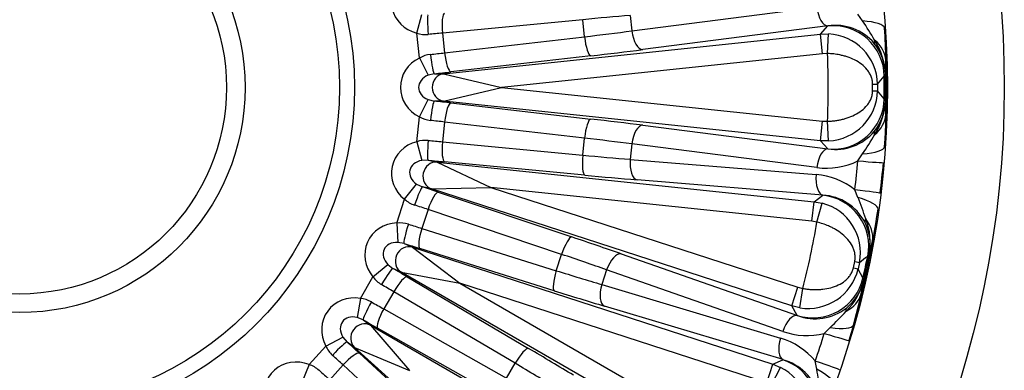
# Model space of a CAD drawing. Header units: millimetres. Extents: x 0 to 2285, y 0 to 1615.
# Tile 17 of 20: x 1617 to 1867, y 1010 to 1099. Entities that reach past the tile are written whole.
import ezdxf

# ---------------------------------------------------------------- set-up
doc = ezdxf.new("R2010")
doc.units = ezdxf.units.MM
doc.header["$LTSCALE"] = 7.692308
doc.layers.add('CAP500B', color=7, linetype='Continuous')
doc.layers.add('Default', color=7, linetype='Continuous')

# ---------------------------------------------------------------- blocks, each defined once
blk = doc.blocks.new('SE2')
at = {"layer": 'CAP500B', "color": 7, "linetype": 'Continuous'}
for p, q in [((1772.11, 1096.59), (1819.09, 1102.6)), ((1717.54, 1096.02), (1718.77, 1100.78)), ((1771.7, 1100.5), (1772.11, 1096.59)), ((1830.71, 1099.14), (1829.52, 1100.89)), ((1759.66, 1099.45), (1724.04, 1096.05)), ((1760.11, 1095.12), (1759.66, 1099.45)), ((1821.89, 1097.87), (1774.91, 1091.86)), ((1820.02, 1095.77), (1821.87, 1097.85)), ((1821.87, 1097.85), (1821.89, 1097.87)), ((1718.2, 1089.72), (1717.54, 1096.02)), ((1724.04, 1096.05), (1724.57, 1091.03)), ((1724.32, 1085.71), (1820.02, 1095.77)), ((1724.57, 1091.03), (1760.11, 1095.12)), ((1820.02, 1095.77), (1822.1, 1095.82)), ((1820.54, 1090.8), (1820.02, 1095.77)), ((1821.82, 1090.83), (1822.1, 1095.82)), ((1761.71, 1090.26), (1726.16, 1086.18)), ((1820.54, 1090.8), (1739.02, 1082.23)), ((1821.82, 1090.83), (1820.54, 1090.8)), ((1718.2, 1089.72), (1720.39, 1085.31)), ((1721.99, 1085.71), (1720.39, 1085.31)), ((1721.99, 1085.71), (1724.32, 1085.71)), ((1724.32, 1085.71), (1739.02, 1082.23)), ((1836.51, 1085.53), (1836.21, 1085.1)), ((1836.54, 1085.58), (1836.51, 1085.53)), ((1833.27, 1083.06), (1834.51, 1083.07)), ((1833.27, 1081.4), (1833.27, 1083.06)), ((1834.51, 1083.07), (1834.51, 1081.4)), ((1724.32, 1078.76), (1739.02, 1082.23)), ((1739.02, 1082.23), (1820.54, 1073.67)), ((1833.27, 1081.4), (1834.51, 1081.4)), ((1718.2, 1074.75), (1720.39, 1079.15)), ((1720.39, 1079.15), (1721.99, 1078.76)), ((1724.32, 1078.76), (1721.99, 1078.76)), ((1820.02, 1068.7), (1724.32, 1078.76)), ((1726.16, 1078.29), (1761.71, 1074.21)), ((1836.21, 1079.37), (1836.51, 1078.94)), ((1836.51, 1078.94), (1836.54, 1078.89)), ((1717.54, 1068.45), (1718.2, 1074.75)), ((1724.57, 1073.43), (1724.04, 1068.42)), ((1760.11, 1069.35), (1724.57, 1073.43)), ((1774.91, 1072.61), (1821.89, 1066.6)), ((1820.02, 1068.7), (1820.54, 1073.67)), ((1820.54, 1073.67), (1821.82, 1073.63)), ((1822.1, 1068.65), (1821.82, 1073.63)), ((1717.54, 1068.45), (1718.77, 1063.69)), ((1724.04, 1068.42), (1759.66, 1065.02)), ((1759.66, 1065.02), (1760.11, 1069.35)), ((1772.11, 1067.88), (1771.7, 1063.96)), ((1819.09, 1061.87), (1772.11, 1067.88)), ((1821.87, 1066.62), (1820.02, 1068.7)), ((1822.1, 1068.65), (1820.02, 1068.7)), ((1821.89, 1066.6), (1821.87, 1066.62)), ((1829.52, 1063.58), (1830.71, 1065.33)), ((1720.41, 1063.75), (1718.77, 1063.69)), ((1720.41, 1063.75), (1722.69, 1063.26)), ((1722.69, 1063.26), (1818.39, 1053.2)), ((1722.69, 1063.26), (1736.35, 1056.8)), ((1760.21, 1059.94), (1724.59, 1063.33)), ((1771.7, 1063.96), (1818.9, 1060.07)), ((1714.43, 1053.81), (1717.48, 1057.66)), ((1717.48, 1057.66), (1718.96, 1056.94)), ((1820.66, 1054.86), (1773.45, 1058.76)), ((1721.25, 1056.46), (1718.96, 1056.94)), ((1721.25, 1056.46), (1736.35, 1056.8)), ((1812.76, 1026.72), (1721.25, 1056.46)), ((1722.95, 1055.62), (1756.87, 1044.23)), ((1817.86, 1048.23), (1736.35, 1056.8)), ((1736.35, 1056.8), (1814.3, 1031.47)), ((1829.55, 1054.27), (1828.74, 1056.24)), ((1712.47, 1047.78), (1714.43, 1053.81)), ((1817.86, 1048.23), (1818.39, 1053.2)), ((1818.39, 1053.2), (1820.63, 1054.85)), ((1818.39, 1053.2), (1820.43, 1052.82)), ((1819.12, 1048), (1820.43, 1052.82)), ((1820.63, 1054.85), (1820.66, 1054.86)), ((1720.38, 1051.2), (1718.82, 1046.4)), ((1754.3, 1039.81), (1720.38, 1051.2)), ((1712.47, 1047.78), (1712.68, 1042.87)), ((1819.12, 1048), (1817.86, 1048.23)), ((1718.82, 1046.4), (1752.95, 1035.67)), ((1714.3, 1042.59), (1712.68, 1042.87)), ((1714.3, 1042.59), (1716.43, 1041.64)), ((1716.43, 1041.64), (1807.94, 1011.9)), ((1716.43, 1041.64), (1728.45, 1032.48)), ((1752.43, 1030.59), (1718.3, 1041.32)), ((1752.95, 1035.67), (1754.3, 1039.81)), ((1769.45, 1039.92), (1814.16, 1024.28)), ((1828.37, 1036.4), (1828.71, 1038.02)), ((1828.71, 1038.02), (1829.92, 1037.76)), ((1829.92, 1037.76), (1829.58, 1036.13)), ((1832.39, 1039.75), (1832.01, 1039.4)), ((1832.43, 1039.8), (1832.39, 1039.75)), ((1706.38, 1034.11), (1710.17, 1037.24)), ((1710.17, 1037.24), (1711.47, 1036.23)), ((1713.6, 1035.28), (1711.47, 1036.23)), ((1796.93, 987.17), (1713.6, 1035.28)), ((1713.6, 1035.28), (1728.45, 1032.48)), ((1765.73, 1035.88), (1764.52, 1032.14)), ((1810.44, 1020.24), (1765.73, 1035.88)), ((1828.37, 1036.4), (1829.58, 1036.13)), ((1703.21, 1028.63), (1706.38, 1034.11)), ((1715.09, 1034.11), (1745.9, 1015.92)), ((1830.82, 1033.79), (1831.02, 1033.31)), ((1831.02, 1033.31), (1831.04, 1033.26)), ((1711.66, 1030.32), (1709.14, 1025.95)), ((1742.47, 1012.13), (1711.66, 1030.32)), ((1806.4, 1007.15), (1728.45, 1032.48)), ((1728.45, 1032.48), (1799.43, 991.5)), ((1764.52, 1032.14), (1809.88, 1018.51)), ((1812.76, 1026.72), (1814.3, 1031.47)), ((1814.3, 1031.47), (1815.55, 1031.18)), ((1814.78, 1026.24), (1815.55, 1031.18)), ((1703.21, 1028.63), (1702.4, 1023.78)), ((1709.14, 1025.95), (1740.29, 1008.36)), ((1810.51, 1013.06), (1765.15, 1026.68)), ((1814.14, 1024.31), (1812.76, 1026.72)), ((1814.78, 1026.24), (1812.76, 1026.72)), ((1703.92, 1023.16), (1702.4, 1023.78)), ((1703.92, 1023.16), (1705.81, 1021.79)), ((1814.16, 1024.28), (1814.14, 1024.31)), ((1705.81, 1021.79), (1789.14, 973.68)), ((1705.81, 1021.79), (1715.66, 1010.33)), ((1738.73, 1003.5), (1707.57, 1021.09)), ((1820.99, 1019.74), (1822.52, 1021.2)), ((1828.38, 1021.85), (1827.24, 1017.93)), ((1694.42, 1016.52), (1698.78, 1018.79)), ((1698.78, 1018.79), (1699.83, 1017.53)), ((1701.72, 1016.16), (1699.83, 1017.53)), ((1690.18, 1011.81), (1694.42, 1016.52)), ((1773.23, 951.78), (1701.72, 1016.16)), ((1701.72, 1016.16), (1715.66, 1010.33)), ((1702.94, 1014.7), (1729.29, 990.51)), ((1807.94, 1011.9), (1810.48, 1013.05)), ((1810.48, 1013.05), (1810.51, 1013.06)), ((1819.08, 1010.63), (1818.7, 1012.72)), ((1690.18, 1011.81), (1688.37, 1007.24)), ((1698.79, 1011.71), (1695.42, 1007.96)), ((1725.15, 987.52), (1698.79, 1011.71)), ((1740.29, 1008.36), (1742.47, 1012.13)), ((1806.4, 1007.15), (1807.94, 1011.9)), ((1807.58, 1006.66), (1809.86, 1011.1)), ((1807.94, 1011.9), (1809.86, 1011.1))]:
    blk.add_line(p, q, dxfattribs=at)
for radius in [250, 220.3, 85, 81.22, 57.21, 52.49]:
    blk.add_circle((1616.7, 1082.23), radius, dxfattribs=at)
for centre, radius, start, end in [((1823.8, 1085.1), 12.91, 40.1635, 98.5276), ((1758.47, 1050.55), 87.06, 30.1274, 33.9218), ((1719.76, 1102.95), 7.28, 252.2412, 275.4657), ((1821.52, 1082.84), 12.99, 0.9878, 87.4682), ((1616.7, 1082.23), 220.13, 356.0788, 3.9212), ((1689.24, 1087.83), 147.38, 0.5082, 3.6794), ((1824.02, 1085.45), 12.52, 0.5752, 39.5556), ((1818.98, 1084.75), 17.58, 2.7143, 32.7363), ((1721.82, 1083.39), 7.28, 96.5356, 119.7575), ((1616.7, 1082.23), 205.3, 357.5995, 2.4005), ((1791.09, 1088.27), 45.53, 356.6066, 1.0866), ((1374.16, 1471.33), 602.22, 319.85562, 320.10797), ((1616.7, 1082.23), 219.53, 359.2523, 0.7477), ((1616.7, 1082.23), 219.84, 359.1416, 0.8584), ((1821.51, 1081.64), 13, 272.6016, 358.9424), ((1373.62, 692.69), 602.92, 39.89218, 40.14424), ((1824.02, 1079.01), 12.52, 320.4444, 359.4248), ((1818.98, 1079.72), 17.58, 327.2637, 357.2857), ((1791.09, 1076.19), 45.53, 358.9134, 3.3934), ((1721.82, 1081.07), 7.28, 240.2412, 263.4657), ((1823.8, 1079.4), 12.94, 261.5283, 319.7806), ((1758.48, 1113.91), 87.05, 326.078, 329.8727), ((1719.76, 1061.51), 7.28, 84.5356, 107.7575), ((1821.48, 1079.97), 18.26, 262.4852, 296.1067), ((1624.84, 1081.38), 205.45, 352.9705, 355.0295), ((1619.45, 1081.94), 217.37, 352.9709, 355.0291), ((1817.48, 1041.87), 18.26, 51.8933, 85.5149), ((1719.28, 1059.24), 7.28, 228.2412, 251.4657), ((1817.17, 1040.24), 12.99, 348.9878, 75.4682), ((1819.87, 1041.97), 12.91, 28.1635, 86.5276), ((1748.79, 1021.77), 87.06, 18.1274, 21.9218), ((1616.7, 1082.23), 220.13, 344.0788, 351.9212), ((1713.2, 1040.54), 7.28, 72.5356, 95.7575), ((1616.7, 1082.23), 205.3, 345.5995, 350.4005), ((1820.16, 1042.28), 12.52, 348.5752, 27.5556), ((1815.09, 1042.63), 17.58, 350.7143, 20.7363), ((1788.53, 1051.88), 45.53, 344.6066, 349.0866), ((1460.36, 1513.25), 602.22, 307.85562, 308.10797), ((1616.7, 1082.23), 219.53, 347.2523, 348.7477), ((1616.7, 1082.23), 219.84, 347.1416, 348.8584), ((1816.91, 1039.07), 13, 260.6016, 346.9424), ((1297.94, 751.74), 602.92, 27.89218, 28.14424), ((1712.26, 1038.42), 7.28, 216.2412, 239.4657), ((1814.04, 1037.72), 17.58, 315.2637, 345.2857), ((1818.82, 1035.98), 12.52, 308.4444, 347.4248), ((1786.02, 1040.07), 45.53, 346.9134, 351.3934), ((1702.42, 1021.38), 7.28, 60.5356, 83.7575), ((1685.15, 1062.02), 148.76, 344.3354, 347.477), ((1818.68, 1036.4), 12.94, 249.5283, 307.7806), ((1761.96, 1083.74), 87.05, 314.078, 317.8727), ((1816.54, 1037.45), 18.26, 250.4852, 284.1067), ((1804.7, 1001.01), 18.26, 39.8933, 73.5149), ((1624.49, 1079.7), 205.45, 340.9705, 343.0295), ((1701.06, 1019.51), 7.28, 204.2412, 227.4657), ((1807.06, 1000.61), 12.91, 16.1635, 74.5276), ((1687.9, 1004.89), 7.28, 48.5356, 71.7575), ((1804.06, 999.48), 12.99, 336.9878, 63.4682), ((1733.33, 995.63), 87.06, 6.1274, 9.9218)]:
    blk.add_arc(centre, radius, start, end, dxfattribs=at)
for centre, major_axis, ratio, start_param, end_param in [((1720.26, 1104.25), (9.01, 1.92), 0.92274, 2.065171, 4.218014), ((1821.37, 1102.83), (-0.63, 4.96), 0.457257, 1.560529, 3.092526), ((1720.93, 1095.75), (0.5, -4.97), 0.095547, 3.185427, 4.712789), ((1725.11, 1096.16), (0.47, -4.98), 0.215551, 3.186277, 4.714466), ((1749.18, 1095.99), (49.73, 5.23), 0.048027, 1.095786, 1.35353), ((1823.23, 1084.93), (9.72, -8.64), 0.997908, 0.740606, 2.400987), ((1824.35, 1096.47), (11.98, 0.75), 0.225152, 0.02687, 0.996422), ((1717.76, 1093.89), (29.84, 3.14), 0.050938, 1.35353, 1.475102), ((1749.15, 1096.32), (49.73, 5.23), 0.048027, -1.35353, -1.095786), ((1761.18, 1095.23), (-0.57, 4.97), 0.215551, 1.568719, 3.096908), ((1774.39, 1096.83), (-0.63, 4.96), 0.457257, 1.560529, 3.092526), ((1837.58, 1096.54), (-3.87, -3.17), 0.272046, 5.787165, 6.232339), ((1823.52, 1085.33), (11.4, -6.24), 0.998593, 0.51631, 1.17412), ((1824.62, 1088.76), (12, 0.07), 0.703479, 0.03684, 0.700227), ((1717.98, 1091.84), (29.84, 3.14), 0.050938, -1.475102, -1.35353), ((1721.46, 1090.68), (-0.54, 4.97), 0.095547, 1.570396, 3.097759), ((1725.64, 1091.15), (-0.57, 4.97), 0.215551, 1.568719, 3.096908), ((1749.67, 1091.35), (54.7, 5.75), 0.043661, -1.35353, -1.095786), ((1722.57, 1082.23), (9.21, 0), 0.92274, 2.065171, 4.218014), ((1722.57, 1082.23), (4.6, 0), 0.761201, 2.065171, 4.218014), ((1724.69, 1082.23), (0, -3.5), 0.92274, 3.255008, 6.16977), ((1718.5, 1086.87), (34.81, 3.66), 0.043661, -1.475102, -1.35353), ((1721.46, 1073.79), (-0.54, -4.97), 0.095547, 3.185427, 4.712789), ((1718.5, 1077.59), (34.81, -3.66), 0.043661, 1.35353, 1.475102), ((1725.64, 1073.32), (-0.57, -4.97), 0.215551, 3.186277, 4.714466), ((1823.23, 1079.54), (-9.72, -8.64), 0.997908, 0.740606, 2.400987), ((1823.52, 1079.13), (11.4, 6.24), 0.998593, 5.109066, 5.766875), ((1824.62, 1075.71), (12, -0.07), 0.703479, 5.582958, 6.246345), ((1717.98, 1072.63), (29.84, -3.14), 0.050938, 1.35353, 1.475102), ((1761.18, 1069.24), (-0.57, -4.97), 0.215551, 3.186277, 4.714466), ((1749.67, 1073.11), (54.7, -5.75), 0.043661, 1.095786, 1.35353), ((1774.39, 1067.64), (-0.63, -4.96), 0.457257, 3.19066, 4.722656), ((1837.58, 1067.93), (-3.87, 3.17), 0.272046, 0.050846, 0.49602), ((1720.26, 1060.22), (9.01, -1.92), 0.92274, 2.065171, 4.218014), ((1720.93, 1068.71), (0.5, 4.97), 0.095547, 1.570396, 3.097759), ((1717.76, 1070.58), (29.84, -3.14), 0.050938, -1.475102, -1.35353), ((1725.11, 1068.3), (0.47, 4.98), 0.215551, 1.568719, 3.096908), ((1749.15, 1068.14), (49.73, -5.23), 0.048027, 1.095786, 1.35353), ((1760.73, 1064.91), (0.47, 4.98), 0.215551, 1.568719, 3.096908), ((1749.18, 1068.48), (49.73, -5.23), 0.048027, -1.35353, -1.095786), ((1821.37, 1061.63), (-0.63, -4.96), 0.457257, 3.19066, 4.722656), ((1824.35, 1068), (11.98, -0.75), 0.225152, 5.286764, 6.256315), ((1720.26, 1060.22), (4.5, -0.96), 0.761201, 2.065171, 4.218014), ((1722.33, 1059.78), (-0.73, -3.42), 0.92274, 3.255008, 6.16977), ((1717.24, 1065.61), (34.81, -3.66), 0.043661, -1.475102, -1.35353), ((1773.98, 1063.72), (0.41, 4.98), 0.457257, 1.560529, 3.092526), ((1824.06, 1064.15), (11.95, -1.04), 0.00924, -1.095869, -0.025249), ((1821.18, 1059.83), (0.41, 4.98), 0.457257, 1.560529, 3.092526), ((1748.66, 1063.51), (54.7, -5.75), 0.043661, -1.35353, -1.095786), ((1717.42, 1052.19), (-1.57, -4.75), 0.095547, 3.185427, 4.712789), ((1715.31, 1056.53), (33.29, -10.82), 0.043661, 1.35353, 1.475102), ((1721.4, 1050.87), (-1.59, -4.74), 0.215551, 3.186277, 4.714466), ((1823.29, 1056.81), (11.91, -1.47), 0.00924, 0.025249, 1.095869), ((1819.28, 1041.93), (7.71, -10.47), 0.997908, 0.740606, 2.400987), ((1822.77, 1052.98), (11.87, -1.76), 0.225152, 0.02687, 0.996422), ((1713.77, 1051.78), (28.53, -9.27), 0.050938, 1.35353, 1.475102), ((1713.42, 1039.17), (8.42, -3.75), 0.92274, 2.065171, 4.218014), ((1835.73, 1050.3), (-4.44, -2.3), 0.272046, 5.787165, 6.232339), ((1819.64, 1042.26), (9.86, -8.48), 0.998593, 0.51631, 1.17412), ((1821.43, 1045.39), (11.75, -2.43), 0.703479, 0.03684, 0.700227), ((1715.84, 1047.34), (1.53, 4.76), 0.095547, 1.570396, 3.097759), ((1713.13, 1049.82), (28.53, -9.27), 0.050938, -1.475102, -1.35353), ((1719.84, 1046.07), (1.5, 4.77), 0.215551, 1.568719, 3.096908), ((1713.42, 1039.17), (4.2, -1.87), 0.761201, 2.065171, 4.218014), ((1711.59, 1045.07), (33.29, -10.82), 0.043661, -1.475102, -1.35353), ((1755.32, 1039.48), (-1.59, -4.74), 0.215551, 3.186277, 4.714466), ((1744.87, 1045.67), (52.31, -17), 0.043661, 1.095786, 1.35353), ((1715.35, 1038.31), (-1.42, -3.2), 0.92274, 3.255008, 6.16977), ((1767.91, 1035.17), (-1.65, -4.72), 0.457257, 3.19066, 4.722656), ((1743.32, 1040.92), (47.55, -15.45), 0.048027, 1.095786, 1.35353), ((1708.97, 1031.91), (-2.52, -4.32), 0.095547, 3.185427, 4.712789), ((1707.81, 1036.59), (30.31, -17.5), 0.043661, 1.35353, 1.475102), ((1753.98, 1035.34), (1.5, 4.77), 0.215551, 1.568719, 3.096908), ((1743.43, 1041.23), (47.55, -15.45), 0.048027, -1.35353, -1.095786), ((1712.59, 1029.78), (-2.54, -4.31), 0.215551, 3.186277, 4.714466), ((1818.15, 1036.66), (-11.3, -6.43), 0.997908, 0.740606, 2.400987), ((1818.36, 1036.2), (12.45, 3.73), 0.998593, 5.109066, 5.766875), ((1705.31, 1032.26), (25.98, -15), 0.050938, 1.35353, 1.475102), ((1741.88, 1036.48), (52.31, -17), 0.043661, -1.35353, -1.095786), ((1766.69, 1031.43), (1.44, 4.79), 0.457257, 1.560529, 3.092526), ((1702.35, 1020), (7.45, -5.41), 0.92274, 2.065171, 4.218014), ((1706.42, 1027.49), (2.48, 4.34), 0.095547, 1.570396, 3.097759), ((1704.28, 1030.48), (25.98, -15), 0.050938, -1.475102, -1.35353), ((1818.72, 1032.62), (11.72, -2.56), 0.703479, 5.582958, 6.246345), ((1710.07, 1025.41), (2.46, 4.35), 0.215551, 1.568719, 3.096908), ((1829.78, 1022.32), (-3.12, 3.9), 0.272046, 0.050846, 0.49602), ((1702.35, 1020), (3.72, -2.7), 0.761201, 2.065171, 4.218014), ((1704.06, 1018.76), (-2.06, -2.83), 0.92274, 3.255008, 6.16977), ((1701.79, 1026.15), (30.31, -17.5), 0.043661, -1.475102, -1.35353), ((1812.61, 1019.53), (-1.65, -4.72), 0.457257, 3.19066, 4.722656), ((1816.85, 1025.14), (11.56, -3.22), 0.225152, 5.286764, 6.256315), ((1696.49, 1013.82), (-3.36, -3.7), 0.095547, 3.185427, 4.712789), ((1696.33, 1018.64), (26.01, -23.42), 0.043661, 1.35353, 1.475102), ((1812.05, 1017.81), (1.44, 4.79), 0.457257, 1.560529, 3.092526), ((1815.77, 1021.43), (11.48, -3.5), 0.00924, -1.095869, -0.025249), ((1699.59, 1010.99), (-3.38, -3.68), 0.215551, 3.186277, 4.714466), ((1743.41, 1011.59), (-2.54, -4.31), 0.215551, 3.186277, 4.714466), ((1734.46, 1019.82), (47.63, -27.5), 0.043661, 1.095786, 1.35353), ((1687.54, 1003.55), (6.16, -6.85), 0.92274, 2.065171, 4.218014), ((1692.99, 1014.93), (22.29, -20.07), 0.050938, 1.35353, 1.475102), ((1806.47, 1000.69), (5.36, -11.84), 0.997908, 0.740606, 2.400987), ((1813.49, 1014.41), (11.34, -3.91), 0.00924, 0.025249, 1.095869), ((1691.61, 1013.4), (22.29, -20.07), 0.050938, -1.475102, -1.35353), ((1731.97, 1015.49), (43.3, -25), 0.048027, 1.095786, 1.35353), ((1812.18, 1010.78), (11.25, -4.19), 0.225152, 0.02687, 0.996422)]:
    blk.add_ellipse(centre, major_axis=major_axis, ratio=ratio, start_param=start_param, end_param=end_param, dxfattribs=at)
for points, knots in [([(1833.27, 1083.06), (1833.27, 1083.23), (1833.26, 1083.56), (1833.18, 1084.06), (1833.06, 1084.55), (1832.85, 1085.18), (1832.47, 1085.93), (1831.71, 1087.02), (1830.49, 1088.17), (1828.76, 1089.24), (1827.17, 1089.9), (1825.88, 1090.28), (1824.74, 1090.54), (1823.39, 1090.76), (1822.34, 1090.81), (1821.82, 1090.83)], [0, 0, 0, 0, 0.030457, 0.061491, 0.093633, 0.127364, 0.191354, 0.26288, 0.404297, 0.545166, 0.681898, 0.744236, 0.806324, 0.903533, 1, 1, 1, 1]), ([(1821.82, 1073.63), (1822.17, 1073.65), (1822.86, 1073.68), (1823.89, 1073.79), (1824.9, 1073.96), (1825.87, 1074.18), (1827.17, 1074.57), (1828.76, 1075.22), (1830.48, 1076.29), (1831.7, 1077.44), (1832.47, 1078.52), (1832.91, 1079.42), (1833.21, 1080.38), (1833.25, 1081.07), (1833.27, 1081.4)], [0, 0, 0, 0, 0.064038, 0.128301, 0.192994, 0.255406, 0.318078, 0.454344, 0.596096, 0.736295, 0.808027, 0.8722, 0.938335, 1, 1, 1, 1]), ([(1828.71, 1038.02), (1828.74, 1038.18), (1828.8, 1038.51), (1828.83, 1039.01), (1828.82, 1039.52), (1828.74, 1040.18), (1828.53, 1040.99), (1828.01, 1042.21), (1827.05, 1043.59), (1825.59, 1045), (1824.17, 1045.97), (1822.98, 1046.62), (1821.92, 1047.11), (1820.64, 1047.6), (1819.63, 1047.87), (1819.12, 1048)], [0, 0, 0, 0, 0.030457, 0.061491, 0.093633, 0.127364, 0.191354, 0.26288, 0.404297, 0.545166, 0.681898, 0.744236, 0.806324, 0.903533, 1, 1, 1, 1]), ([(1815.55, 1031.18), (1815.89, 1031.12), (1816.57, 1031), (1817.61, 1030.9), (1818.63, 1030.85), (1819.62, 1030.87), (1820.97, 1030.98), (1822.67, 1031.29), (1824.58, 1031.97), (1826.01, 1032.85), (1826.98, 1033.74), (1827.6, 1034.53), (1828.09, 1035.4), (1828.28, 1036.07), (1828.37, 1036.4)], [0, 0, 0, 0, 0.064038, 0.128301, 0.192994, 0.255406, 0.318078, 0.454344, 0.596096, 0.736295, 0.808027, 0.8722, 0.938335, 1, 1, 1, 1])]:
    blk.add_open_spline(points, degree=3, knots=knots, dxfattribs=at)

msp = doc.modelspace()

# ---------------------------------------------------------------- block references
at = {"layer": 'Default'}
msp.add_blockref('SE2', (0, 0), dxfattribs=at)

doc.saveas('drawing.dxf')
